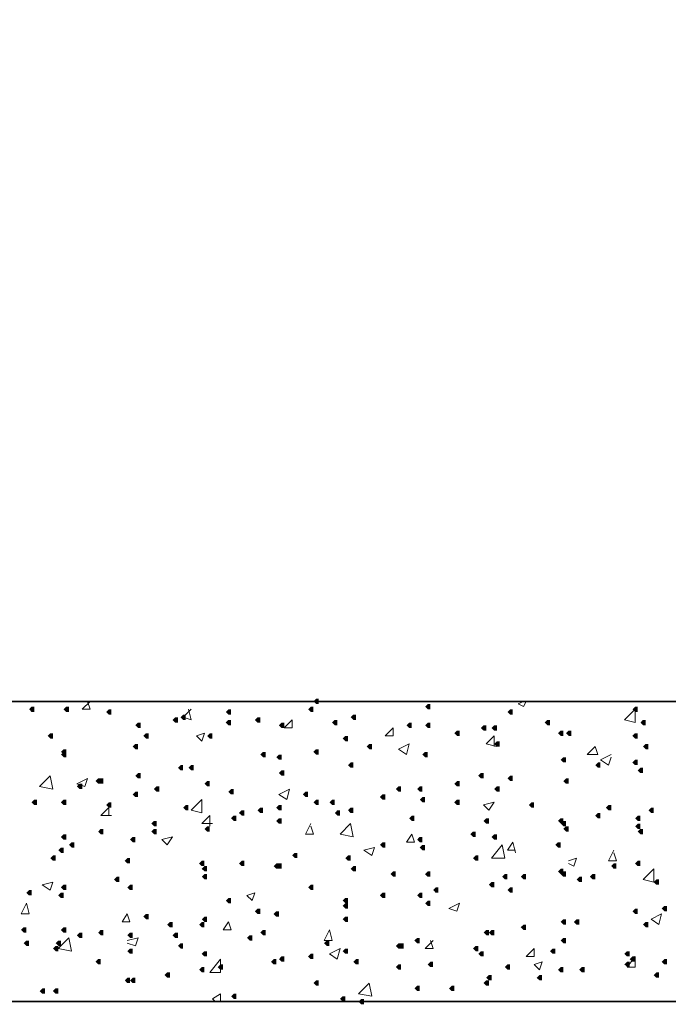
# Model space of a CAD drawing. Header units: millimetres. Extents: x -2765404 to 11272, y -239948 to 1313256.
# Tile 55 of 85: x -99128 to -97962, y -92966 to -91195. Entities that reach past the tile are written whole.
import ezdxf

# ---------------------------------------------------------------- set-up
doc = ezdxf.new("R2010")
doc.units = ezdxf.units.MM
doc.layers.add('PDF _.', color=7, linetype='Continuous', true_color=0x259400)
doc.layers.add('PDF _0', color=7, linetype='Continuous')

msp = doc.modelspace()

# ---------------------------------------------------------------- hatches: boundary and pattern name
at = {"layer": 'PDF _.', "transparency": 33554559}
for points in [[(-98590.4, -92421.4), (-98590.4, -92416.6), (-98595.2, -92416.6), (-98600, -92421.4), (-98595.2, -92426.1), (-98590.4, -92426.1)], [(-98389.6, -92430.9), (-98389.6, -92426.1), (-98394.4, -92426.1), (-98399.2, -92430.9), (-98394.4, -92435.7), (-98389.6, -92435.7)], [(-99102, -92435.7), (-99102, -92430.9), (-99106.8, -92430.9), (-99111.5, -92435.7), (-99106.8, -92440.5), (-99102, -92440.5)], [(-99039.8, -92435.7), (-99039.8, -92430.9), (-99044.6, -92430.9), (-99049.4, -92435.7), (-99044.6, -92440.5), (-99039.8, -92440.5)], [(-98963.3, -92440.5), (-98963.3, -92435.7), (-98968.1, -92435.7), (-98972.9, -92440.5), (-98968.1, -92445.3), (-98963.3, -92445.3)], [(-98748.2, -92440.5), (-98748.2, -92435.7), (-98753, -92435.7), (-98757.8, -92440.5), (-98753, -92445.3), (-98748.2, -92445.3)], [(-98600, -92435.7), (-98600, -92430.9), (-98604.8, -92430.9), (-98609.6, -92435.7), (-98604.8, -92440.5), (-98600, -92440.5)], [(-98241.4, -92440.5), (-98241.4, -92435.7), (-98246.2, -92435.7), (-98251, -92440.5), (-98246.2, -92445.3), (-98241.4, -92445.3)], [(-98016.7, -92435.7), (-98016.7, -92430.9), (-98021.5, -92430.9), (-98026.3, -92435.7), (-98021.5, -92440.5), (-98016.7, -92440.5)], [(-98910.7, -92464.4), (-98910.7, -92459.6), (-98915.5, -92459.6), (-98920.3, -92464.4), (-98915.5, -92469.2), (-98910.7, -92469.2)], [(-98843.8, -92454.8), (-98843.8, -92450), (-98848.6, -92450), (-98853.4, -92454.8), (-98848.6, -92459.6), (-98843.8, -92459.6)], [(-98829.5, -92450), (-98829.5, -92445.3), (-98834.3, -92445.3), (-98839, -92450), (-98834.3, -92454.8), (-98829.5, -92454.8)], [(-98748.2, -92459.6), (-98748.2, -92454.8), (-98753, -92454.8), (-98757.8, -92459.6), (-98753, -92464.4), (-98748.2, -92464.4)], [(-98695.6, -92454.8), (-98695.6, -92450), (-98700.4, -92450), (-98705.2, -92454.8), (-98700.4, -92459.6), (-98695.6, -92459.6)], [(-98652.6, -92464.4), (-98652.6, -92459.6), (-98657.4, -92459.6), (-98662.1, -92464.4), (-98657.4, -92469.2), (-98652.6, -92469.2)], [(-98557, -92459.6), (-98557, -92454.8), (-98561.7, -92454.8), (-98566.5, -92459.6), (-98561.7, -92464.4), (-98557, -92464.4)], [(-98523.5, -92450), (-98523.5, -92445.3), (-98528.3, -92445.3), (-98533.1, -92450), (-98528.3, -92454.8), (-98523.5, -92454.8)], [(-98423.1, -92464.4), (-98423.1, -92459.6), (-98427.9, -92459.6), (-98432.7, -92464.4), (-98427.9, -92469.2), (-98423.1, -92469.2)], [(-98389.6, -92464.4), (-98389.6, -92459.6), (-98394.4, -92459.6), (-98399.2, -92464.4), (-98394.4, -92469.2), (-98389.6, -92469.2)], [(-98174.5, -92459.6), (-98174.5, -92454.8), (-98179.3, -92454.8), (-98184.1, -92459.6), (-98179.3, -92464.4), (-98174.5, -92464.4)], [(-98002.4, -92459.6), (-98002.4, -92454.8), (-98007.2, -92454.8), (-98011.9, -92459.6), (-98007.2, -92464.4), (-98002.4, -92464.4)], [(-99068.5, -92483.5), (-99068.5, -92478.7), (-99073.3, -92478.7), (-99078.1, -92483.5), (-99073.3, -92488.3), (-99068.5, -92488.3)], [(-98896.4, -92483.5), (-98896.4, -92478.7), (-98901.2, -92478.7), (-98906, -92483.5), (-98901.2, -92488.3), (-98896.4, -92488.3)], [(-98781.7, -92483.5), (-98781.7, -92478.7), (-98786.4, -92478.7), (-98791.2, -92483.5), (-98786.4, -92488.3), (-98781.7, -92488.3)], [(-98337, -92478.7), (-98337, -92473.9), (-98341.8, -92473.9), (-98346.6, -92478.7), (-98341.8, -92483.5), (-98337, -92483.5)], [(-98289.2, -92469.2), (-98289.2, -92464.4), (-98294, -92464.4), (-98298.8, -92469.2), (-98294, -92473.9), (-98289.2, -92473.9)], [(-98270.1, -92469.2), (-98270.1, -92464.4), (-98274.9, -92464.4), (-98279.7, -92469.2), (-98274.9, -92473.9), (-98270.1, -92473.9)], [(-98150.6, -92478.7), (-98150.6, -92473.9), (-98155.4, -92473.9), (-98160.1, -92478.7), (-98155.4, -92483.5), (-98150.6, -92483.5)], [(-98136.2, -92478.7), (-98136.2, -92473.9), (-98141, -92473.9), (-98145.8, -92478.7), (-98141, -92483.5), (-98136.2, -92483.5)], [(-98016.7, -92483.5), (-98016.7, -92478.7), (-98021.5, -92478.7), (-98026.3, -92483.5), (-98021.5, -92488.3), (-98016.7, -92488.3)], [(-98915.5, -92502.6), (-98915.5, -92497.9), (-98920.3, -92497.9), (-98925.1, -92502.6), (-98920.3, -92507.4), (-98915.5, -92507.4)], [(-98537.8, -92488.3), (-98537.8, -92483.5), (-98542.6, -92483.5), (-98547.4, -92488.3), (-98542.6, -92493.1), (-98537.8, -92493.1)], [(-98494.8, -92502.6), (-98494.8, -92497.9), (-98499.6, -92497.9), (-98504.4, -92502.6), (-98499.6, -92507.4), (-98494.8, -92507.4)], [(-98265.3, -92497.9), (-98265.3, -92493.1), (-98270.1, -92493.1), (-98274.9, -92497.9), (-98270.1, -92502.6), (-98265.3, -92502.6)], [(-97997.6, -92502.6), (-97997.6, -92497.9), (-98002.4, -92497.9), (-98007.2, -92502.6), (-98002.4, -92507.4), (-97997.6, -92507.4)], [(-99044.6, -92512.2), (-99044.6, -92507.4), (-99049.4, -92507.4), (-99054.2, -92512.2), (-99049.4, -92517), (-99044.6, -92517)], [(-99044.6, -92517), (-99044.6, -92512.2), (-99049.4, -92512.2), (-99054.2, -92517), (-99049.4, -92521.8), (-99044.6, -92521.8)], [(-98686, -92517), (-98686, -92512.2), (-98690.8, -92512.2), (-98695.6, -92517), (-98690.8, -92521.8), (-98686, -92521.8)], [(-98590.4, -92512.2), (-98590.4, -92507.4), (-98595.2, -92507.4), (-98600, -92512.2), (-98595.2, -92517), (-98590.4, -92517)], [(-98394.4, -92517), (-98394.4, -92512.2), (-98399.2, -92512.2), (-98404, -92517), (-98399.2, -92521.8), (-98394.4, -92521.8)], [(-98657.4, -92521.8), (-98657.4, -92517), (-98662.1, -92517), (-98666.9, -92521.8), (-98662.1, -92526.5), (-98657.4, -92526.5)], [(-98528.3, -92536.1), (-98528.3, -92531.3), (-98533.1, -92531.3), (-98537.8, -92536.1), (-98533.1, -92540.9), (-98528.3, -92540.9)], [(-98145.8, -92526.5), (-98145.8, -92521.8), (-98150.6, -92521.8), (-98155.4, -92526.5), (-98150.6, -92531.3), (-98145.8, -92531.3)], [(-98083.7, -92536.1), (-98083.7, -92531.3), (-98088.4, -92531.3), (-98093.2, -92536.1), (-98088.4, -92540.9), (-98083.7, -92540.9)], [(-98016.7, -92531.3), (-98016.7, -92526.5), (-98021.5, -92526.5), (-98026.3, -92531.3), (-98021.5, -92536.1), (-98016.7, -92536.1)], [(-98910.7, -92555.2), (-98910.7, -92550.4), (-98915.5, -92550.4), (-98920.3, -92555.2), (-98915.5, -92560), (-98910.7, -92560)], [(-98834.3, -92540.9), (-98834.3, -92536.1), (-98839, -92536.1), (-98843.8, -92540.9), (-98839, -92545.7), (-98834.3, -92545.7)], [(-98815.1, -92540.9), (-98815.1, -92536.1), (-98819.9, -92536.1), (-98824.7, -92540.9), (-98819.9, -92545.7), (-98815.1, -92545.7)], [(-98652.6, -92550.4), (-98652.6, -92545.7), (-98657.4, -92545.7), (-98662.1, -92550.4), (-98657.4, -92555.2), (-98652.6, -92555.2)], [(-98294, -92555.2), (-98294, -92550.4), (-98298.8, -92550.4), (-98303.6, -92555.2), (-98298.8, -92560), (-98294, -92560)], [(-98007.2, -92545.7), (-98007.2, -92540.9), (-98011.9, -92540.9), (-98016.7, -92545.7), (-98011.9, -92550.4), (-98007.2, -92550.4)], [(-98982.5, -92564.8), (-98982.5, -92560), (-98987.2, -92560), (-98992, -92564.8), (-98987.2, -92569.6), (-98982.5, -92569.6)], [(-98977.7, -92564.8), (-98977.7, -92560), (-98982.5, -92560), (-98987.2, -92564.8), (-98982.5, -92569.6), (-98977.7, -92569.6)], [(-98786.4, -92569.6), (-98786.4, -92564.8), (-98791.2, -92564.8), (-98796, -92569.6), (-98791.2, -92574.3), (-98786.4, -92574.3)], [(-98337, -92569.6), (-98337, -92564.8), (-98341.8, -92564.8), (-98346.6, -92569.6), (-98341.8, -92574.3), (-98337, -92574.3)], [(-98241.4, -92560), (-98241.4, -92555.2), (-98246.2, -92555.2), (-98251, -92560), (-98246.2, -92564.8), (-98241.4, -92564.8)], [(-98141, -92564.8), (-98141, -92560), (-98145.8, -92560), (-98150.6, -92564.8), (-98145.8, -92569.6), (-98141, -92569.6)], [(-99015.9, -92574.3), (-99015.9, -92569.6), (-99020.7, -92569.6), (-99025.5, -92574.3), (-99020.7, -92579.1), (-99015.9, -92579.1)], [(-98915.5, -92588.7), (-98915.5, -92583.9), (-98920.3, -92583.9), (-98925.1, -92588.7), (-98920.3, -92593.5), (-98915.5, -92593.5)], [(-98877.3, -92579.1), (-98877.3, -92574.3), (-98882.1, -92574.3), (-98886.8, -92579.1), (-98882.1, -92583.9), (-98877.3, -92583.9)], [(-98743.4, -92583.9), (-98743.4, -92579.1), (-98748.2, -92579.1), (-98753, -92583.9), (-98748.2, -92588.7), (-98743.4, -92588.7)], [(-98609.6, -92588.7), (-98609.6, -92583.9), (-98614.3, -92583.9), (-98619.1, -92588.7), (-98614.3, -92593.5), (-98609.6, -92593.5)], [(-98442.2, -92579.1), (-98442.2, -92574.3), (-98447, -92574.3), (-98451.8, -92579.1), (-98447, -92583.9), (-98442.2, -92583.9)], [(-98404, -92579.1), (-98404, -92574.3), (-98408.8, -92574.3), (-98413.5, -92579.1), (-98408.8, -92583.9), (-98404, -92583.9)], [(-98265.3, -92579.1), (-98265.3, -92574.3), (-98270.1, -92574.3), (-98274.9, -92579.1), (-98270.1, -92583.9), (-98265.3, -92583.9)], [(-99097.2, -92603), (-99097.2, -92598.2), (-99102, -92598.2), (-99106.8, -92603), (-99102, -92607.8), (-99097.2, -92607.8)], [(-99044.6, -92603), (-99044.6, -92598.2), (-99049.4, -92598.2), (-99054.2, -92603), (-99049.4, -92607.8), (-99044.6, -92607.8)], [(-98963.3, -92607.8), (-98963.3, -92603), (-98968.1, -92603), (-98972.9, -92607.8), (-98968.1, -92612.6), (-98963.3, -92612.6)], [(-98590.4, -92603), (-98590.4, -92598.2), (-98595.2, -92598.2), (-98600, -92603), (-98595.2, -92607.8), (-98590.4, -92607.8)], [(-98561.7, -92603), (-98561.7, -92598.2), (-98566.5, -92598.2), (-98571.3, -92603), (-98566.5, -92607.8), (-98561.7, -92607.8)], [(-98470.9, -92593.5), (-98470.9, -92588.7), (-98475.7, -92588.7), (-98480.5, -92593.5), (-98475.7, -92598.2), (-98470.9, -92598.2)], [(-98399.2, -92598.2), (-98399.2, -92593.5), (-98404, -92593.5), (-98408.8, -92598.2), (-98404, -92603), (-98399.2, -92603)], [(-98337, -92603), (-98337, -92598.2), (-98341.8, -92598.2), (-98346.6, -92603), (-98341.8, -92607.8), (-98337, -92607.8)], [(-98203.2, -92607.8), (-98203.2, -92603), (-98208, -92603), (-98212.7, -92607.8), (-98208, -92612.6), (-98203.2, -92612.6)], [(-98824.7, -92612.6), (-98824.7, -92607.8), (-98829.5, -92607.8), (-98834.3, -92612.6), (-98829.5, -92617.4), (-98824.7, -92617.4)], [(-98724.3, -92622.2), (-98724.3, -92617.4), (-98729.1, -92617.4), (-98733.9, -92622.2), (-98729.1, -92626.9), (-98724.3, -92626.9)], [(-98690.8, -92617.4), (-98690.8, -92612.6), (-98695.6, -92612.6), (-98700.4, -92617.4), (-98695.6, -92622.2), (-98690.8, -92622.2)], [(-98657.4, -92612.6), (-98657.4, -92607.8), (-98662.1, -92607.8), (-98666.9, -92612.6), (-98662.1, -92617.4), (-98657.4, -92617.4)], [(-98552.2, -92622.2), (-98552.2, -92617.4), (-98557, -92617.4), (-98561.7, -92622.2), (-98557, -92626.9), (-98552.2, -92626.9)], [(-98528.3, -92617.4), (-98528.3, -92612.6), (-98533.1, -92612.6), (-98537.8, -92617.4), (-98533.1, -92622.2), (-98528.3, -92622.2)], [(-98064.5, -92612.6), (-98064.5, -92607.8), (-98069.3, -92607.8), (-98074.1, -92612.6), (-98069.3, -92617.4), (-98064.5, -92617.4)], [(-97988, -92617.4), (-97988, -92612.6), (-97992.8, -92612.6), (-97997.6, -92617.4), (-97992.8, -92622.2), (-97988, -92622.2)], [(-98882.1, -92641.3), (-98882.1, -92636.5), (-98886.8, -92636.5), (-98891.6, -92641.3), (-98886.8, -92646.1), (-98882.1, -92646.1)], [(-98738.6, -92631.7), (-98738.6, -92626.9), (-98743.4, -92626.9), (-98748.2, -92631.7), (-98743.4, -92636.5), (-98738.6, -92636.5)], [(-98657.4, -92636.5), (-98657.4, -92631.7), (-98662.1, -92631.7), (-98666.9, -92636.5), (-98662.1, -92641.3), (-98657.4, -92641.3)], [(-98418.3, -92631.7), (-98418.3, -92626.9), (-98423.1, -92626.9), (-98427.9, -92631.7), (-98423.1, -92636.5), (-98418.3, -92636.5)], [(-98284.5, -92636.5), (-98284.5, -92631.7), (-98289.2, -92631.7), (-98294, -92636.5), (-98289.2, -92641.3), (-98284.5, -92641.3)], [(-98150.6, -92636.5), (-98150.6, -92631.7), (-98155.4, -92631.7), (-98160.1, -92636.5), (-98155.4, -92641.3), (-98150.6, -92641.3)], [(-98145.8, -92641.3), (-98145.8, -92636.5), (-98150.6, -92636.5), (-98155.4, -92641.3), (-98150.6, -92646.1), (-98145.8, -92646.1)], [(-98083.7, -92626.9), (-98083.7, -92622.2), (-98088.4, -92622.2), (-98093.2, -92626.9), (-98088.4, -92631.7), (-98083.7, -92631.7)], [(-98011.9, -92631.7), (-98011.9, -92626.9), (-98016.7, -92626.9), (-98021.5, -92631.7), (-98016.7, -92636.5), (-98011.9, -92636.5)], [(-98977.7, -92655.6), (-98977.7, -92650.8), (-98982.5, -92650.8), (-98987.2, -92655.6), (-98982.5, -92660.4), (-98977.7, -92660.4)], [(-98882.1, -92655.6), (-98882.1, -92650.8), (-98886.8, -92650.8), (-98891.6, -92655.6), (-98886.8, -92660.4), (-98882.1, -92660.4)], [(-98786.4, -92650.8), (-98786.4, -92646.1), (-98791.2, -92646.1), (-98796, -92650.8), (-98791.2, -92655.6), (-98786.4, -92655.6)], [(-98308.4, -92660.4), (-98308.4, -92655.6), (-98313.1, -92655.6), (-98317.9, -92660.4), (-98313.1, -92665.2), (-98308.4, -92665.2)], [(-98141, -92650.8), (-98141, -92646.1), (-98145.8, -92646.1), (-98150.6, -92650.8), (-98145.8, -92655.6), (-98141, -92655.6)], [(-98011.9, -92646.1), (-98011.9, -92641.3), (-98016.7, -92641.3), (-98021.5, -92646.1), (-98016.7, -92650.8), (-98011.9, -92650.8)], [(-98007.2, -92655.6), (-98007.2, -92650.8), (-98011.9, -92650.8), (-98016.7, -92655.6), (-98011.9, -92660.4), (-98007.2, -92660.4)], [(-99044.6, -92665.2), (-99044.6, -92660.4), (-99049.4, -92660.4), (-99054.2, -92665.2), (-99049.4, -92670), (-99044.6, -92670)], [(-99030.3, -92679.5), (-99030.3, -92674.7), (-99035, -92674.7), (-99039.8, -92679.5), (-99035, -92684.3), (-99030.3, -92684.3)], [(-98920.3, -92670), (-98920.3, -92665.2), (-98925.1, -92665.2), (-98929.9, -92670), (-98925.1, -92674.7), (-98920.3, -92674.7)], [(-98470.9, -92679.5), (-98470.9, -92674.7), (-98475.7, -92674.7), (-98480.5, -92679.5), (-98475.7, -92684.3), (-98470.9, -92684.3)], [(-98404, -92670), (-98404, -92665.2), (-98408.8, -92665.2), (-98413.5, -92670), (-98408.8, -92674.7), (-98404, -92674.7)], [(-98270.1, -92665.2), (-98270.1, -92660.4), (-98274.9, -92660.4), (-98279.7, -92665.2), (-98274.9, -92670), (-98270.1, -92670)], [(-98155.4, -92679.5), (-98155.4, -92674.7), (-98160.1, -92674.7), (-98164.9, -92679.5), (-98160.1, -92684.3), (-98155.4, -92684.3)], [(-99049.4, -92689.1), (-99049.4, -92684.3), (-99054.2, -92684.3), (-99059, -92689.1), (-99054.2, -92693.9), (-99049.4, -92693.9)], [(-98399.2, -92684.3), (-98399.2, -92679.5), (-98404, -92679.5), (-98408.8, -92684.3), (-98404, -92689.1), (-98399.2, -92689.1)], [(-99063.7, -92703.4), (-99063.7, -92698.6), (-99068.5, -92698.6), (-99073.3, -92703.4), (-99068.5, -92708.2), (-99063.7, -92708.2)], [(-98929.9, -92708.2), (-98929.9, -92703.4), (-98934.7, -92703.4), (-98939.4, -92708.2), (-98934.7, -92713), (-98929.9, -92713)], [(-98796, -92713), (-98796, -92708.2), (-98800.8, -92708.2), (-98805.6, -92713), (-98800.8, -92717.8), (-98796, -92717.8)], [(-98724.3, -92713), (-98724.3, -92708.2), (-98729.1, -92708.2), (-98733.9, -92713), (-98729.1, -92717.8), (-98724.3, -92717.8)], [(-98628.7, -92698.6), (-98628.7, -92693.9), (-98633.5, -92693.9), (-98638.2, -92698.6), (-98633.5, -92703.4), (-98628.7, -92703.4)], [(-98533.1, -92703.4), (-98533.1, -92698.6), (-98537.8, -92698.6), (-98542.6, -92703.4), (-98537.8, -92708.2), (-98533.1, -92708.2)], [(-98303.6, -92703.4), (-98303.6, -92698.6), (-98308.4, -92698.6), (-98313.1, -92703.4), (-98308.4, -92708.2), (-98303.6, -92708.2)], [(-98011.9, -92713), (-98011.9, -92708.2), (-98016.7, -92708.2), (-98021.5, -92713), (-98016.7, -92717.8), (-98011.9, -92717.8)], [(-98791.2, -92722.6), (-98791.2, -92717.8), (-98796, -92717.8), (-98800.8, -92722.6), (-98796, -92727.3), (-98791.2, -92727.3)], [(-98662.1, -92717.8), (-98662.1, -92713), (-98666.9, -92713), (-98671.7, -92717.8), (-98666.9, -92722.6), (-98662.1, -92722.6)], [(-98657.4, -92717.8), (-98657.4, -92713), (-98662.1, -92713), (-98666.9, -92717.8), (-98662.1, -92722.6), (-98657.4, -92722.6)], [(-98523.5, -92722.6), (-98523.5, -92717.8), (-98528.3, -92717.8), (-98533.1, -92722.6), (-98528.3, -92727.3), (-98523.5, -92727.3)], [(-98451.8, -92732.1), (-98451.8, -92727.3), (-98456.6, -92727.3), (-98461.3, -92732.1), (-98456.6, -92736.9), (-98451.8, -92736.9)], [(-98389.6, -92732.1), (-98389.6, -92727.3), (-98394.4, -92727.3), (-98399.2, -92732.1), (-98394.4, -92736.9), (-98389.6, -92736.9)], [(-98150.6, -92727.3), (-98150.6, -92722.6), (-98155.4, -92722.6), (-98160.1, -92727.3), (-98155.4, -92732.1), (-98150.6, -92732.1)], [(-98145.8, -92732.1), (-98145.8, -92727.3), (-98150.6, -92727.3), (-98155.4, -92732.1), (-98150.6, -92736.9), (-98145.8, -92736.9)], [(-98055, -92717.8), (-98055, -92713), (-98059.8, -92713), (-98064.5, -92717.8), (-98059.8, -92722.6), (-98055, -92722.6)], [(-98949, -92741.7), (-98949, -92736.9), (-98953.8, -92736.9), (-98958.6, -92741.7), (-98953.8, -92746.5), (-98949, -92746.5)], [(-98791.2, -92736.9), (-98791.2, -92732.1), (-98796, -92732.1), (-98800.8, -92736.9), (-98796, -92741.7), (-98791.2, -92741.7)], [(-98251, -92736.9), (-98251, -92732.1), (-98255.8, -92732.1), (-98260.5, -92736.9), (-98255.8, -92741.7), (-98251, -92741.7)], [(-98217.5, -92736.9), (-98217.5, -92732.1), (-98222.3, -92732.1), (-98227.1, -92736.9), (-98222.3, -92741.7), (-98217.5, -92741.7)], [(-98117.1, -92741.7), (-98117.1, -92736.9), (-98121.9, -92736.9), (-98126.7, -92741.7), (-98121.9, -92746.5), (-98117.1, -92746.5)], [(-98093.2, -92736.9), (-98093.2, -92732.1), (-98098, -92732.1), (-98102.8, -92736.9), (-98098, -92741.7), (-98093.2, -92741.7)], [(-97978.5, -92746.5), (-97978.5, -92741.7), (-97983.3, -92741.7), (-97988, -92746.5), (-97983.3, -92751.2), (-97978.5, -92751.2)], [(-99106.8, -92765.6), (-99106.8, -92760.8), (-99111.5, -92760.8), (-99116.3, -92765.6), (-99111.5, -92770.4), (-99106.8, -92770.4)], [(-99044.6, -92756), (-99044.6, -92751.2), (-99049.4, -92751.2), (-99054.2, -92756), (-99049.4, -92760.8), (-99044.6, -92760.8)], [(-98925.1, -92756), (-98925.1, -92751.2), (-98929.9, -92751.2), (-98934.7, -92756), (-98929.9, -92760.8), (-98925.1, -92760.8)], [(-98600, -92756), (-98600, -92751.2), (-98604.8, -92751.2), (-98609.6, -92756), (-98604.8, -92760.8), (-98600, -92760.8)], [(-98375.3, -92760.8), (-98375.3, -92756), (-98380.1, -92756), (-98384.8, -92760.8), (-98380.1, -92765.6), (-98375.3, -92765.6)], [(-98274.9, -92751.2), (-98274.9, -92746.5), (-98279.7, -92746.5), (-98284.5, -92751.2), (-98279.7, -92756), (-98274.9, -92756)], [(-98241.4, -92760.8), (-98241.4, -92756), (-98246.2, -92756), (-98251, -92760.8), (-98246.2, -92765.6), (-98241.4, -92765.6)], [(-99049.4, -92770.4), (-99049.4, -92765.6), (-99054.2, -92765.6), (-99059, -92770.4), (-99054.2, -92775.1), (-99049.4, -92775.1)], [(-98748.2, -92779.9), (-98748.2, -92775.1), (-98753, -92775.1), (-98757.8, -92779.9), (-98753, -92784.7), (-98748.2, -92784.7)], [(-98537.8, -92779.9), (-98537.8, -92775.1), (-98542.6, -92775.1), (-98547.4, -92779.9), (-98542.6, -92784.7), (-98537.8, -92784.7)], [(-98470.9, -92770.4), (-98470.9, -92765.6), (-98475.7, -92765.6), (-98480.5, -92770.4), (-98475.7, -92775.1), (-98470.9, -92775.1)], [(-98404, -92770.4), (-98404, -92765.6), (-98408.8, -92765.6), (-98413.5, -92770.4), (-98408.8, -92775.1), (-98404, -92775.1)], [(-98389.6, -92784.7), (-98389.6, -92779.9), (-98394.4, -92779.9), (-98399.2, -92784.7), (-98394.4, -92789.5), (-98389.6, -92789.5)], [(-98695.6, -92799), (-98695.6, -92794.3), (-98700.4, -92794.3), (-98705.2, -92799), (-98700.4, -92803.8), (-98695.6, -92803.8)], [(-98662.1, -92803.8), (-98662.1, -92799), (-98666.9, -92799), (-98671.7, -92803.8), (-98666.9, -92808.6), (-98662.1, -92808.6)], [(-98537.8, -92789.5), (-98537.8, -92784.7), (-98542.6, -92784.7), (-98547.4, -92789.5), (-98542.6, -92794.3), (-98537.8, -92794.3)], [(-98016.7, -92799), (-98016.7, -92794.3), (-98021.5, -92794.3), (-98026.3, -92799), (-98021.5, -92803.8), (-98016.7, -92803.8)], [(-97964.1, -92794.3), (-97964.1, -92789.5), (-97968.9, -92789.5), (-97973.7, -92794.3), (-97968.9, -92799), (-97964.1, -92799)], [(-98896.4, -92808.6), (-98896.4, -92803.8), (-98901.2, -92803.8), (-98906, -92808.6), (-98901.2, -92813.4), (-98896.4, -92813.4)], [(-98791.2, -92813.4), (-98791.2, -92808.6), (-98796, -92808.6), (-98800.8, -92813.4), (-98796, -92818.2), (-98791.2, -92818.2)], [(-98537.8, -92813.4), (-98537.8, -92808.6), (-98542.6, -92808.6), (-98547.4, -92813.4), (-98542.6, -92818.2), (-98537.8, -92818.2)], [(-98145.8, -92818.2), (-98145.8, -92813.4), (-98150.6, -92813.4), (-98155.4, -92818.2), (-98150.6, -92823), (-98145.8, -92823)], [(-98121.9, -92818.2), (-98121.9, -92813.4), (-98126.7, -92813.4), (-98131.5, -92818.2), (-98126.7, -92823), (-98121.9, -92823)], [(-99116.3, -92832.5), (-99116.3, -92827.7), (-99121.1, -92827.7), (-99125.9, -92832.5), (-99121.1, -92837.3), (-99116.3, -92837.3)], [(-99044.6, -92832.5), (-99044.6, -92827.7), (-99049.4, -92827.7), (-99054.2, -92832.5), (-99049.4, -92837.3), (-99044.6, -92837.3)], [(-98977.7, -92837.3), (-98977.7, -92832.5), (-98982.5, -92832.5), (-98987.2, -92837.3), (-98982.5, -92842.1), (-98977.7, -92842.1)], [(-98853.4, -92823), (-98853.4, -92818.2), (-98858.2, -92818.2), (-98862.9, -92823), (-98858.2, -92827.7), (-98853.4, -92827.7)], [(-98796, -92823), (-98796, -92818.2), (-98800.8, -92818.2), (-98805.6, -92823), (-98800.8, -92827.7), (-98796, -92827.7)], [(-98686, -92837.3), (-98686, -92832.5), (-98690.8, -92832.5), (-98695.6, -92837.3), (-98690.8, -92842.1), (-98686, -92842.1)], [(-98284.5, -92837.3), (-98284.5, -92832.5), (-98289.2, -92832.5), (-98294, -92837.3), (-98289.2, -92842.1), (-98284.5, -92842.1)], [(-98274.9, -92837.3), (-98274.9, -92832.5), (-98279.7, -92832.5), (-98284.5, -92837.3), (-98279.7, -92842.1), (-98274.9, -92842.1)], [(-98217.5, -92827.7), (-98217.5, -92823), (-98222.3, -92823), (-98227.1, -92827.7), (-98222.3, -92832.5), (-98217.5, -92832.5)], [(-97997.6, -92823), (-97997.6, -92818.2), (-98002.4, -92818.2), (-98007.2, -92823), (-98002.4, -92827.7), (-97997.6, -92827.7)], [(-99111.5, -92856.4), (-99111.5, -92851.6), (-99116.3, -92851.6), (-99121.1, -92856.4), (-99116.3, -92861.2), (-99111.5, -92861.2)], [(-99054.2, -92856.4), (-99054.2, -92851.6), (-99059, -92851.6), (-99063.7, -92856.4), (-99059, -92861.2), (-99054.2, -92861.2)], [(-99015.9, -92842.1), (-99015.9, -92837.3), (-99020.7, -92837.3), (-99025.5, -92842.1), (-99020.7, -92846.9), (-99015.9, -92846.9)], [(-98925.1, -92842.1), (-98925.1, -92837.3), (-98929.9, -92837.3), (-98934.7, -92842.1), (-98929.9, -92846.9), (-98925.1, -92846.9)], [(-98843.8, -92842.1), (-98843.8, -92837.3), (-98848.6, -92837.3), (-98853.4, -92842.1), (-98848.6, -92846.9), (-98843.8, -92846.9)], [(-98709.9, -92846.9), (-98709.9, -92842.1), (-98714.7, -92842.1), (-98719.5, -92846.9), (-98714.7, -92851.6), (-98709.9, -92851.6)], [(-98571.3, -92856.4), (-98571.3, -92851.6), (-98576.1, -92851.6), (-98580.9, -92856.4), (-98576.1, -92861.2), (-98571.3, -92861.2)], [(-98408.8, -92851.6), (-98408.8, -92846.9), (-98413.5, -92846.9), (-98418.3, -92851.6), (-98413.5, -92856.4), (-98408.8, -92856.4)], [(-98145.8, -92851.6), (-98145.8, -92846.9), (-98150.6, -92846.9), (-98155.4, -92851.6), (-98150.6, -92856.4), (-98145.8, -92856.4)], [(-99059, -92866), (-99059, -92861.2), (-99063.7, -92861.2), (-99068.5, -92866), (-99063.7, -92870.8), (-99059, -92870.8)], [(-98925.1, -92870.8), (-98925.1, -92866), (-98929.9, -92866), (-98934.7, -92870.8), (-98929.9, -92875.5), (-98925.1, -92875.5)], [(-98834.3, -92861.2), (-98834.3, -92856.4), (-98839, -92856.4), (-98843.8, -92861.2), (-98839, -92866), (-98834.3, -92866)], [(-98537.8, -92870.8), (-98537.8, -92866), (-98542.6, -92866), (-98547.4, -92870.8), (-98542.6, -92875.5), (-98537.8, -92875.5)], [(-98537.8, -92870.8), (-98537.8, -92866), (-98542.6, -92866), (-98547.4, -92870.8), (-98542.6, -92875.5), (-98537.8, -92875.5)], [(-98442.2, -92861.2), (-98442.2, -92856.4), (-98447, -92856.4), (-98451.8, -92861.2), (-98447, -92866), (-98442.2, -92866)], [(-98437.4, -92861.2), (-98437.4, -92856.4), (-98442.2, -92856.4), (-98447, -92861.2), (-98442.2, -92866), (-98437.4, -92866)], [(-98303.6, -92866), (-98303.6, -92861.2), (-98308.4, -92861.2), (-98313.1, -92866), (-98308.4, -92870.8), (-98303.6, -92870.8)], [(-98164.9, -92870.8), (-98164.9, -92866), (-98169.7, -92866), (-98174.5, -92870.8), (-98169.7, -92875.5), (-98164.9, -92875.5)], [(-98982.5, -92889.9), (-98982.5, -92885.1), (-98987.2, -92885.1), (-98992, -92889.9), (-98987.2, -92894.7), (-98982.5, -92894.7)], [(-98791.2, -92875.5), (-98791.2, -92870.8), (-98796, -92870.8), (-98800.8, -92875.5), (-98796, -92880.3), (-98791.2, -92880.3)], [(-98666.9, -92889.9), (-98666.9, -92885.1), (-98671.7, -92885.1), (-98676.5, -92889.9), (-98671.7, -92894.7), (-98666.9, -92894.7)], [(-98652.6, -92885.1), (-98652.6, -92880.3), (-98657.4, -92880.3), (-98662.1, -92885.1), (-98657.4, -92889.9), (-98652.6, -92889.9)], [(-98600, -92880.3), (-98600, -92875.5), (-98604.8, -92875.5), (-98609.6, -92880.3), (-98604.8, -92885.1), (-98600, -92885.1)], [(-98518.7, -92889.9), (-98518.7, -92885.1), (-98523.5, -92885.1), (-98528.3, -92889.9), (-98523.5, -92894.7), (-98518.7, -92894.7)], [(-98294, -92875.5), (-98294, -92870.8), (-98298.8, -92870.8), (-98303.6, -92875.5), (-98298.8, -92880.3), (-98294, -92880.3)], [(-98031.1, -92875.5), (-98031.1, -92870.8), (-98035.8, -92870.8), (-98040.6, -92875.5), (-98035.8, -92880.3), (-98031.1, -92880.3)], [(-98021.5, -92885.1), (-98021.5, -92880.3), (-98026.3, -92880.3), (-98031.1, -92885.1), (-98026.3, -92889.9), (-98021.5, -92889.9)], [(-97964.1, -92889.9), (-97964.1, -92885.1), (-97968.9, -92885.1), (-97973.7, -92889.9), (-97968.9, -92894.7), (-97964.1, -92894.7)], [(-98796, -92904.2), (-98796, -92899.4), (-98800.8, -92899.4), (-98805.6, -92904.2), (-98800.8, -92909), (-98796, -92909)], [(-98762.5, -92899.4), (-98762.5, -92894.7), (-98767.3, -92894.7), (-98772.1, -92899.4), (-98767.3, -92904.2), (-98762.5, -92904.2)], [(-98442.2, -92899.4), (-98442.2, -92894.7), (-98447, -92894.7), (-98451.8, -92899.4), (-98447, -92904.2), (-98442.2, -92904.2)], [(-98384.8, -92894.7), (-98384.8, -92889.9), (-98389.6, -92889.9), (-98394.4, -92894.7), (-98389.6, -92899.4), (-98384.8, -92899.4)], [(-98246.2, -92899.4), (-98246.2, -92894.7), (-98251, -92894.7), (-98255.8, -92899.4), (-98251, -92904.2), (-98246.2, -92904.2)], [(-98150.6, -92904.2), (-98150.6, -92899.4), (-98155.4, -92899.4), (-98160.1, -92904.2), (-98155.4, -92909), (-98150.6, -92909)], [(-98112.3, -92904.2), (-98112.3, -92899.4), (-98117.1, -92899.4), (-98121.9, -92904.2), (-98117.1, -92909), (-98112.3, -92909)], [(-98031.1, -92894.7), (-98031.1, -92889.9), (-98035.8, -92889.9), (-98040.6, -92894.7), (-98035.8, -92899.4), (-98031.1, -92899.4)], [(-98929.9, -92923.3), (-98929.9, -92918.6), (-98934.7, -92918.6), (-98939.4, -92923.3), (-98934.7, -92928.1), (-98929.9, -92928.1)], [(-98920.3, -92923.3), (-98920.3, -92918.6), (-98925.1, -92918.6), (-98929.9, -92923.3), (-98925.1, -92928.1), (-98920.3, -92928.1)], [(-98858.2, -92913.8), (-98858.2, -92909), (-98862.9, -92909), (-98867.7, -92913.8), (-98862.9, -92918.6), (-98858.2, -92918.6)], [(-98279.7, -92918.6), (-98279.7, -92913.8), (-98284.5, -92913.8), (-98289.2, -92918.6), (-98284.5, -92923.3), (-98279.7, -92923.3)], [(-98188.8, -92918.6), (-98188.8, -92913.8), (-98193.6, -92913.8), (-98198.4, -92918.6), (-98193.6, -92923.3), (-98188.8, -92923.3)], [(-97978.5, -92913.8), (-97978.5, -92909), (-97983.3, -92909), (-97988, -92913.8), (-97983.3, -92918.6), (-97978.5, -92918.6)], [(-99082.9, -92942.5), (-99082.9, -92937.7), (-99087.6, -92937.7), (-99092.4, -92942.5), (-99087.6, -92947.3), (-99082.9, -92947.3)], [(-99059, -92942.5), (-99059, -92937.7), (-99063.7, -92937.7), (-99068.5, -92942.5), (-99063.7, -92947.3), (-99059, -92947.3)], [(-98590.4, -92928.1), (-98590.4, -92923.3), (-98595.2, -92923.3), (-98600, -92928.1), (-98595.2, -92932.9), (-98590.4, -92932.9)], [(-98408.8, -92937.7), (-98408.8, -92932.9), (-98413.5, -92932.9), (-98418.3, -92937.7), (-98413.5, -92942.5), (-98408.8, -92942.5)], [(-98346.6, -92937.7), (-98346.6, -92932.9), (-98351.4, -92932.9), (-98356.2, -92937.7), (-98351.4, -92942.5), (-98346.6, -92942.5)], [(-98284.5, -92928.1), (-98284.5, -92923.3), (-98289.2, -92923.3), (-98294, -92928.1), (-98289.2, -92932.9), (-98284.5, -92932.9)], [(-98738.6, -92952), (-98738.6, -92947.3), (-98743.4, -92947.3), (-98748.2, -92952), (-98743.4, -92956.8), (-98738.6, -92956.8)], [(-98542.6, -92956.8), (-98542.6, -92952), (-98547.4, -92952), (-98552.2, -92956.8), (-98547.4, -92961.6), (-98542.6, -92961.6)], [(-98509.2, -92961.6), (-98509.2, -92956.8), (-98513.9, -92956.8), (-98518.7, -92961.6), (-98513.9, -92966.4), (-98509.2, -92966.4)]]:
    msp.add_hatch(color=7, dxfattribs=at).paths.add_polyline_path(points)

# ---------------------------------------------------------------- linework, layer by layer
at = {"layer": 'PDF _.', "color": 7, "lineweight": 18}
for points in [[(-99006.4, -92421.4), (-99001.6, -92435.7), (-99015.9, -92435.7), (-99001.6, -92421.4)], [(-98217.5, -92421.4), (-98222.3, -92430.9), (-98231.9, -92426.1), (-98222.3, -92421.4)], [(-98824.7, -92435.7), (-98819.9, -92454.8), (-98834.3, -92450), (-98819.9, -92435.7)], [(-98270.1, -92502.6), (-98289.2, -92497.9), (-98274.9, -92483.5), (-98274.9, -92502.6)], [(-98064.5, -92521.8), (-98069.3, -92536.1), (-98083.7, -92526.5), (-98064.5, -92517)], [(-98963.3, -92626.9), (-98982.5, -92626.9), (-98968.1, -92612.6), (-98968.1, -92626.9)], [(-98781.7, -92641.3), (-98800.8, -92641.3), (-98786.4, -92626.9), (-98786.4, -92646.1)], [(-98604.8, -92646.1), (-98600, -92660.4), (-98614.3, -92660.4), (-98604.8, -92641.3)], [(-98236.6, -92689.1), (-98251, -92689.1), (-98241.4, -92674.7), (-98236.6, -92693.9)], [(-98059.8, -92693.9), (-98055, -92708.2), (-98069.3, -92708.2), (-98059.8, -92689.1)], [(-98141, -92708.2), (-98126.7, -92703.4), (-98131.5, -92717.8), (-98141, -92713)], [(-98934.7, -92851.6), (-98915.5, -92846.9), (-98920.3, -92861.2), (-98934.7, -92856.4)], [(-98389.6, -92851.6), (-98384.8, -92866), (-98399.2, -92866), (-98384.8, -92851.6)], [(-98776.9, -92961.6), (-98781.7, -92956.8), (-98767.3, -92947.3), (-98767.3, -92961.6)]]:
    msp.add_lwpolyline(points, dxfattribs=at)
for points in [[(-98021.5, -92459.6), (-98040.6, -92454.8), (-98021.5, -92435.7)], [(-98638.2, -92454.8), (-98638.2, -92469.2), (-98652.6, -92469.2)], [(-98796, -92478.7), (-98800.8, -92493.1), (-98810.3, -92483.5)], [(-98456.6, -92469.2), (-98456.6, -92483.5), (-98470.9, -92483.5)], [(-98427.9, -92497.9), (-98432.7, -92517), (-98447, -92507.4)], [(-98093.2, -92502.6), (-98088.4, -92517), (-98107.6, -92517)], [(-99068.5, -92579.1), (-99092.4, -92574.3), (-99073.3, -92555.2)], [(-99006.4, -92560), (-99011.1, -92574.3), (-99025.5, -92569.6)], [(-98643, -92579.1), (-98647.8, -92598.2), (-98662.1, -92588.7)], [(-98800.8, -92622.2), (-98819.9, -92617.4), (-98800.8, -92598.2)], [(-98274.9, -92603), (-98284.5, -92617.4), (-98294, -92607.8)], [(-98528.3, -92665.2), (-98552.2, -92660.4), (-98533.1, -92641.3)], [(-98853.4, -92665.2), (-98862.9, -92679.5), (-98872.5, -92670)], [(-98423.1, -92660.4), (-98418.3, -92674.7), (-98432.7, -92674.7)], [(-98490, -92684.3), (-98494.8, -92698.6), (-98509.2, -92689.1)], [(-98255.8, -92703.4), (-98279.7, -92703.4), (-98260.5, -92679.5)], [(-97988, -92746.5), (-98007.2, -92741.7), (-97988, -92722.6)], [(-99068.5, -92746.5), (-99073.3, -92760.8), (-99087.6, -92751.2)], [(-98705.2, -92765.6), (-98709.9, -92779.9), (-98719.5, -92770.4)], [(-99116.3, -92784.7), (-99111.5, -92803.8), (-99125.9, -92803.8)], [(-98337, -92784.7), (-98341.8, -92799), (-98356.2, -92794.3)], [(-98934.7, -92803.8), (-98929.9, -92818.2), (-98944.2, -92818.2)], [(-97973.7, -92803.8), (-97978.5, -92823), (-97992.8, -92813.4)], [(-98753, -92818.2), (-98748.2, -92832.5), (-98762.5, -92832.5)], [(-98571.3, -92832.5), (-98566.5, -92851.6), (-98580.9, -92851.6)], [(-99035, -92870.8), (-99059, -92866), (-99039.8, -92846.9)], [(-98552.2, -92866), (-98557, -92885.1), (-98571.3, -92875.5)], [(-98203.2, -92866), (-98203.2, -92880.3), (-98217.5, -92880.3)], [(-98767.3, -92909), (-98786.4, -92909), (-98767.3, -92885.1)], [(-98021.5, -92880.3), (-98021.5, -92899.4), (-98035.8, -92899.4)], [(-98188.8, -92889.9), (-98193.6, -92904.2), (-98203.2, -92894.7)], [(-98494.8, -92952), (-98518.7, -92947.3), (-98499.6, -92928.1)]]:
    msp.add_lwpolyline(points, close=True, dxfattribs=at)
at = {"layer": 'PDF _0', "lineweight": 35}
for points in [[(-100034.3, -92211), (-100215.9, -89720.2), (-100574.5, -89720.2), (-100239.8, -92961.6), (-97175.3, -92961.6), (-96797.6, -89720.2), (-97156.2, -89720.2), (-97337.8, -92211)], [(-97562.5, -92421.4), (-99814.3, -92421.4)]]:
    msp.add_lwpolyline(points, dxfattribs=at)

doc.saveas('drawing.dxf')
